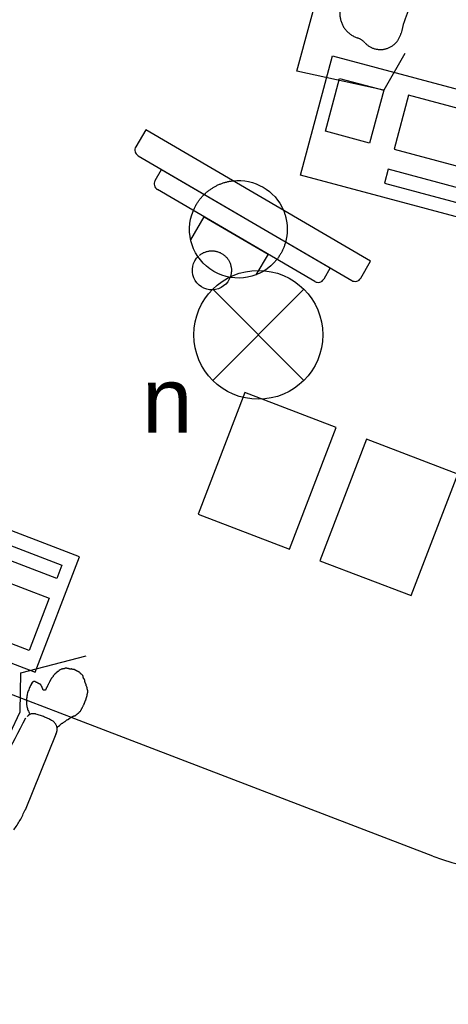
# Model space of a CAD drawing. Header units: metres. Extents: x 63115 to 703450, y -261936 to -53969.
# Tile 152 of 209: x 158801 to 159459, y -130114 to -128601. Entities that reach past the tile are written whole.
import ezdxf
from ezdxf.xclip import XClip

# ---------------------------------------------------------------- set-up
doc = ezdxf.new("R2010")
doc.units = ezdxf.units.M
doc.header["$XCLIPFRAME"] = 2
doc.set_wipeout_variables(frame=1)
for name, pattern in [('DASHED', [0.75, 0.5, -0.25]), ('DGN Style 2', [4.501096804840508, 2.700658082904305, -1.800438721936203]), ('DGN Style 5', [3.1507677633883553, 1.350329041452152, -1.800438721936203])]:
    doc.linetypes.add(name, pattern=pattern)
doc.layers.get('0').update_dxf_attribs({"true_color": 0x83b7c5})
doc.layers.add('_00_GO', color=7, linetype='Continuous', true_color=0x36c9b3, transparency=0.8)
for name, color, linetype in [('_03-PROJECTION', 1, 'Continuous'), ('_04-HIDDEN', 7, 'DASHED'), ('_07Electra', 8, 'Continuous'), ('_07Mensen', 8, 'Continuous'), ('_09hatchMask', 7, 'Continuous')]:
    doc.layers.add(name, color=color, linetype=linetype)
doc.styles.add('NIO 1_50 klein', font='arial.ttf', dxfattribs={"height": 100})

# ---------------------------------------------------------------- blocks, each defined once
blk = doc.blocks.new('*U15')
at = {"color": 255}
blk.add_wipeout([(-604.4175391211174, -113.70771793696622), (-635.4562580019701, -117.35778364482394), (-656.4524350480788, -135.60997922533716), (-654.170477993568, -162.98920611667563), (-625.8698662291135, -183.97941773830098), (-605.3298392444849, -189.91100789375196), (-595.2885041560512, -208.16413699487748), (-572.4653133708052, -220.48380889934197), (-471.662183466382, -238.2085653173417), (-354.84191131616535, -236.74853903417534), (-322.67971172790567, -267.6648756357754), (-296.8396554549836, -274.12297143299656), (-135.3239177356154, -259.87557940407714), (-80.77898972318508, -223.5233521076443), (-11.357294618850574, -58.28646449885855), (6.8235435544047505, -35.15288948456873), (-8.052016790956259, 35.89923357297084), (-17.96905702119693, 57.38047705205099), (-32.84582411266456, 154.87083819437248), (-108.87807487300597, 232.53228739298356), (-179.95180551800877, 272.1891777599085), (-267.5543387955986, 298.62741584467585), (-432.84357186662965, 287.0610950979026), (-476.42521069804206, 307.74604546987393), (-506.5142203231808, 301.32902458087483), (-523.7646571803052, 282.88078966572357), (-520.154072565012, 255.2075037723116), (-500.49617704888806, 243.1762897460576), (-474.01775203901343, 241.57156776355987), (-478.43082287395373, 216.70631195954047), (-448.34301999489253, 221.9200247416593), (-430.69073665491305, 236.7592688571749), (-341.62924722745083, 231.54555607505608), (-220.78809675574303, 184.56146219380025), (-231.40746327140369, 180.51745077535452), (-301.7004291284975, 191.63941569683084), (-388.2977428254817, 185.34468601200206), (-513.6279891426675, 155.3833410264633), (-618.0706655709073, 137.22543103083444), (-640.7731817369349, 110.34470416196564), (-670.7342762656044, 102.6973030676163), (-693.6829686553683, 82.30454465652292), (-691.1331139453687, 58.08901921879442), (-659.8976954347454, 41.51996135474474), (-630.5737628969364, 40.88236675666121), (-615.9130033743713, 23.676647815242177), (-585.3147468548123, 16.0292467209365), (-508.18194356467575, 18.57869159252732), (-417.0255427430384, -3.088322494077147), (-381.9647387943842, -20.93163603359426), (-383.2402695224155, -57.89345230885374), (-438.69870440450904, -78.92287179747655), (-542.6043787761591, -85.29601721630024), (-588.5017635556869, -96.12952425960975)], dxfattribs=at).dxf.layer = '_09hatchMask'
at = {"layer": '_07Mensen', "linetype": 'Continuous', "lineweight": -3}
blk.add_line((-421.3889344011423, 287.6452525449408), (-295.9992207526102, 297.1156480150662), dxfattribs=at)
for centre, major_axis, ratio, start_param, end_param in [((-423.0533024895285, 271.5121723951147), (0.2282249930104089, 16.22957756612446), 0.9090909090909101, 6.185782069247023, 7.698801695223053), ((-285.7823369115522, 136.3484043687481), (2.26412968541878, 161.0072054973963), 0.9090909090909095, 6.128586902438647, 6.371343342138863), ((-371.1861287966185, 248.7834425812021), (27.40926603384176, -89.31176130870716), 0.6788242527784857, 4.224386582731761, 4.530766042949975), ((-424.0815729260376, 249.2059371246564), (0.1843576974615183, 13.11007839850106), 0.909090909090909, 1.782564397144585, 2.964622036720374), ((-472.7969074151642, 251.0928379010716), (43.63741305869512, -4.088733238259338), 0.7127455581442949, 4.677314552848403, 6.015966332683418)]:
    blk.add_ellipse(centre, major_axis=major_axis, ratio=ratio, start_param=start_param, end_param=end_param, dxfattribs=at)
for points, knots in [([(-431.1563718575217, 285.2970211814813), (-431.9169471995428, 285.4060939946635), (-432.677368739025, 285.5113356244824), (-433.4383804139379, 285.622267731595), (-434.0760715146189, 285.7152234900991), (-434.5538461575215, 286.2729578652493), (-435.1434069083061, 286.5298592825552), (-435.8920835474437, 286.8560955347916), (-436.654124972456, 287.1620432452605), (-437.4175582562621, 287.4489081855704), (-438.1516351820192, 287.7247422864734), (-438.9847520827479, 287.727676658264), (-439.6936160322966, 288.0671096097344), (-440.563153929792, 288.4834797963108), (-441.1401866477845, 289.3592319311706), (-441.9539593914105, 289.8729157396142), (-442.968324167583, 290.5132207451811), (-444.0056989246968, 291.1292046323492), (-445.0722989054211, 291.6842714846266), (-446.2544038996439, 292.2994480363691), (-447.5892802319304, 292.6045028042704), (-448.7674781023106, 293.20740006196), (-449.6192365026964, 293.6432545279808), (-450.1843842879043, 294.5581242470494), (-451.0274620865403, 295.0077179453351), (-451.5569933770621, 295.2901046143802), (-452.2257487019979, 295.2950972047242), (-452.7356756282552, 295.6205513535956), (-453.2085846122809, 295.9223792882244), (-453.680628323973, 296.225578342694), (-454.1535948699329, 296.5273209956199), (-454.6256401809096, 296.8284759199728), (-455.0980623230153, 297.1290539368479), (-455.5699525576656, 297.4304448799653), (-456.1544364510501, 297.8037481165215), (-456.711548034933, 298.2175174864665), (-457.2666239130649, 298.6346762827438), (-457.760354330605, 299.0057318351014), (-458.2174715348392, 299.4272475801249), (-458.6767498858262, 299.833198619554), (-459.4919483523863, 300.5537435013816), (-459.981276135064, 301.7169323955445), (-460.9303597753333, 302.223032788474), (-461.6385572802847, 302.6006802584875), (-462.4366772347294, 302.8509726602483), (-463.2038708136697, 303.1390370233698), (-463.7724176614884, 303.3525138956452), (-464.3482786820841, 303.5389211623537), (-464.9127246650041, 303.7549150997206), (-465.4336803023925, 303.9542667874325), (-465.8053734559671, 304.4568630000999), (-466.3263186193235, 304.6562357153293), (-466.8669555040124, 304.8631447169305), (-467.4877839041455, 304.8149380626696), (-468.0365170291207, 304.9761534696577), (-468.809907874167, 305.2033723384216), (-469.4936034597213, 305.8808494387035), (-470.3109493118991, 305.8927587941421), (-471.2644585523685, 305.9066521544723), (-472.2178917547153, 305.9196971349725), (-473.1713591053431, 305.9334239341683), (-473.7408584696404, 305.9416228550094), (-474.3103546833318, 305.9500510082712), (-474.8798574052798, 305.9580216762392), (-475.6429040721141, 305.9687011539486), (-476.4059669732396, 305.9781800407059), (-477.1690189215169, 305.9884708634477), (-478.2161633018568, 306.002593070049), (-479.2633042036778, 306.0169807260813), (-480.3104466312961, 306.0312385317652), (-481.0734147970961, 306.0416270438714), (-481.8352449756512, 306.0822645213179), (-482.5993272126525, 306.0641312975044), (-483.3679584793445, 306.0458901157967), (-484.124220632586, 305.8868510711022), (-484.8867886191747, 305.7992604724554), (-485.6510388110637, 305.7114766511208), (-486.4154114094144, 305.6243773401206), (-487.1797774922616, 305.5379961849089), (-487.9375581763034, 305.4523592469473), (-488.7097233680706, 305.6593047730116), (-489.4674558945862, 305.5727314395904), (-490.2488954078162, 305.4834495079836), (-490.9856323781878, 305.1355001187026), (-491.7599468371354, 305.0143046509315), (-492.5167394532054, 304.8958516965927), (-493.2954897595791, 304.8978920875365), (-494.0510932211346, 304.7518381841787), (-494.8244376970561, 304.6023550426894), (-495.5871941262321, 304.4093318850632), (-496.3445054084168, 304.1940124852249), (-496.9254746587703, 304.028830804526), (-497.4838301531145, 303.7898600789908), (-498.0651862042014, 303.6302569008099), (-499.0030876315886, 303.3727691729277), (-499.9779855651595, 303.2932067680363), (-500.9340935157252, 303.0801643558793), (-501.5274112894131, 302.9479597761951), (-502.2293071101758, 302.9449105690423), (-502.657538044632, 302.518212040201), (-503.1426577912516, 302.03482827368), (-503.622540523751, 301.5470960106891), (-504.1054814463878, 301.0619901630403), (-504.5885276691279, 300.5767785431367), (-505.0716911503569, 300.091623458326), (-505.5552673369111, 299.6069704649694), (-506.0093713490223, 299.151855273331), (-506.7936075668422, 299.1533284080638), (-507.2821798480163, 298.7478164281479), (-507.9180080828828, 298.2200829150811), (-508.136830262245, 297.2585795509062), (-508.7401823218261, 296.7044826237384), (-509.2401454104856, 296.2453344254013), (-510.0101040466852, 296.0641752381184), (-510.4712031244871, 295.5511715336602), (-511.0281416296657, 294.9315400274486), (-511.3753698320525, 294.1314242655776), (-511.9304077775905, 293.5059952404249), (-512.3836579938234, 292.9952628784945), (-512.8323087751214, 292.4764584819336), (-513.3780702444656, 292.0522169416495), (-513.9319258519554, 291.6216835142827), (-514.5375508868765, 291.3030246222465), (-515.1102932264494, 290.8970633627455), (-515.6196504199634, 290.5360296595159), (-516.1007037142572, 290.1479531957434), (-516.5538474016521, 289.7374421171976), (-517.1675526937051, 289.1814753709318), (-516.8057890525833, 287.9260809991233), (-517.4481139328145, 287.3945832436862), (-517.877061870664, 287.0396462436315), (-518.4240948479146, 286.8655675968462), (-518.8833129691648, 286.5316018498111), (-519.503993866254, 286.0802125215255), (-520.3044107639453, 285.7297327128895), (-520.6199251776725, 285.0798476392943), (-520.9584691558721, 284.3825271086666), (-520.9799558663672, 283.4896759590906), (-521.2270060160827, 282.7282350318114), (-521.5101454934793, 281.8555620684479), (-521.8086926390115, 280.9649841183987), (-522.1165277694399, 280.0906964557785), (-522.3640833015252, 279.3876098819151), (-522.9955448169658, 278.7834648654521), (-523.0072478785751, 278.0371074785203), (-523.0195908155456, 277.2499423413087), (-523.0295187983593, 276.4633796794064), (-523.040957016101, 275.6765203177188), (-523.0509433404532, 274.9895397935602), (-523.0611238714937, 274.3025618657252), (-523.0709172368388, 273.615578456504), (-523.0821139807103, 272.830151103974), (-523.092400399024, 272.0447108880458), (-523.1031432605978, 271.2592773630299), (-523.1125534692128, 270.5712769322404), (-523.1231786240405, 269.883316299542), (-523.1324631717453, 269.1952908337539), (-523.1413075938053, 268.5398806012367), (-522.4630784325, 268.0337984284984), (-522.3014426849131, 267.4131820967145), (-522.0821922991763, 266.571348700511), (-522.3263138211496, 265.5935787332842), (-522.0521528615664, 264.7576159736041), (-521.809685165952, 264.0182912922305), (-521.1260116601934, 263.4410431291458), (-520.9362909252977, 262.6793260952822), (-520.7409006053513, 261.8948460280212), (-520.606729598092, 261.0928383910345), (-520.4005942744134, 260.3097251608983), (-520.2191348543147, 259.6203563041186), (-520.0374799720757, 258.9310056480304), (-519.8559806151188, 258.2416512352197), (-519.6740922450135, 257.5508193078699), (-519.4946409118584, 256.8596603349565), (-519.3119288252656, 256.1686901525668), (-519.1002068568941, 255.3680120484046), (-517.8226733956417, 255.3201275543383), (-517.3334606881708, 254.6676372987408), (-516.7116267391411, 253.8382627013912), (-516.321895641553, 252.8201501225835), (-515.6594542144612, 251.9913792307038), (-515.1422243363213, 251.34428040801), (-514.597587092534, 250.720036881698), (-513.965831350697, 250.2007154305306), (-513.205549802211, 249.5757420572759), (-512.2863386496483, 249.110741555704), (-511.4142724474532, 248.6882444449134), (-510.8013622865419, 248.3913028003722), (-510.0383289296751, 248.3556262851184), (-509.4234794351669, 248.0696627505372), (-508.9395448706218, 247.8445871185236), (-508.7880114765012, 247.0912957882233), (-508.2980563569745, 246.8756473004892), (-507.6930735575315, 246.6093706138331), (-506.9053428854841, 246.7952666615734), (-506.2982678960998, 246.5506607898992), (-505.528283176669, 246.2404144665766), (-504.8705240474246, 245.5091353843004), (-504.0307076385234, 245.3417016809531), (-503.4620392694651, 245.2283266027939), (-502.8894670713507, 245.1330519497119), (-502.3207901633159, 245.019340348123), (-501.2759676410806, 244.8104195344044), (-500.2305551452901, 244.6026750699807), (-499.1863768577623, 244.3901010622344), (-498.2332621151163, 244.1960657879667), (-497.289904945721, 243.958963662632), (-496.3375092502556, 243.7580379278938), (-495.585505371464, 243.5993886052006), (-494.8248020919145, 243.4420413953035), (-494.0567028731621, 243.4309488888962), (-493.2938393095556, 243.4199319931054), (-492.5312007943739, 243.4116555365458), (-491.7684626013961, 243.4011007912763), (-490.9115230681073, 243.3892424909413), (-490.0545763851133, 243.3778317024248), (-489.1976428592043, 243.3655044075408), (-488.054450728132, 243.3490591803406), (-486.9113003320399, 243.3298210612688), (-485.7681082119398, 243.3133819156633), (-484.7203572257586, 243.2983152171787), (-483.6726015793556, 243.2835787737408), (-482.6248380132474, 243.2694120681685), (-481.8631079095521, 243.2591127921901), (-481.1013706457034, 243.24935420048), (-480.3396424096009, 243.2389236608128), (-479.3867851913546, 243.2258759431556), (-478.4339305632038, 243.2126147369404), (-477.4810751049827, 243.199460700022), (-476.719038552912, 243.1889408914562), (-475.9568463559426, 243.1789912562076), (-475.1949582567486, 243.1683712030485), (-474.4920380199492, 243.1585731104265), (-474.2886838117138, 242.1846675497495), (-474.076471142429, 241.3799523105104), (-473.898764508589, 240.7060847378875), (-473.7594191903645, 240.0746664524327), (-474.1032443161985, 239.6137685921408), (-474.5826296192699, 238.9711522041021), (-475.3066386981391, 238.4931034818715), (-475.8409201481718, 237.8684976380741), (-476.3338222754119, 237.2922666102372), (-476.841948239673, 236.7286739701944), (-477.2917696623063, 236.1199611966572), (-477.6290914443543, 235.6634865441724), (-477.8657653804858, 235.1388544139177), (-478.1725091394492, 234.6614159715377), (-478.5819254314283, 234.0241704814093), (-479.5971354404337, 233.68022443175), (-479.6236395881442, 232.91043595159), (-479.6477049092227, 232.2114809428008), (-479.6466562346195, 231.5340400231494), (-479.656004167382, 230.8458091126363), (-479.6640087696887, 230.2564793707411), (-479.671725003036, 229.6671471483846), (-479.6800136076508, 229.0778221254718), (-479.6910690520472, 228.2917730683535), (-479.7021645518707, 227.5057244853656), (-479.7134418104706, 226.7196785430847), (-479.7233095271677, 226.0318803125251), (-479.7336032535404, 225.3440884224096), (-479.7436829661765, 224.6562931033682), (-479.7523195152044, 224.0669729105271), (-479.7623456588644, 223.4790259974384), (-479.7676924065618, 222.8883061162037), (-479.7752821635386, 222.0497738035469), (-479.0014237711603, 221.3193545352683), (-478.3671275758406, 220.8055093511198), (-477.8148811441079, 220.3581329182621), (-477.1100356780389, 219.9043414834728), (-476.3813640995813, 219.8933716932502), (-475.7143215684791, 219.8833296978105), (-475.0478817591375, 219.8749253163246), (-474.3811523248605, 219.8649465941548), (-473.8083951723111, 219.8563743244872), (-473.2356444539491, 219.84730437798), (-472.6628797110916, 219.8392251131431), (-472.2818628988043, 219.8338505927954), (-471.9008384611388, 219.8290283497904), (-471.5198212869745, 219.8236803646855)], [0, 0, 0, 0, 0.00551422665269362, 0.00551422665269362, 0.00551422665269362, 0.01013488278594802, 0.01013488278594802, 0.01013488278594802, 0.0160026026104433, 0.0160026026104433, 0.0160026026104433, 0.02164469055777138, 0.02164469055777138, 0.02164469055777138, 0.02856563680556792, 0.02856563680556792, 0.02856563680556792, 0.03719257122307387, 0.03719257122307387, 0.03719257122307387, 0.04675373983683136, 0.04675373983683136, 0.04675373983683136, 0.05366582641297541, 0.05366582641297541, 0.05366582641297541, 0.05800725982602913, 0.05800725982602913, 0.05800725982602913, 0.06203352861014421, 0.06203352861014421, 0.06203352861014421, 0.06605195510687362, 0.06605195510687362, 0.06605195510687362, 0.07102918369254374, 0.07102918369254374, 0.07102918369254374, 0.07545634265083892, 0.07545634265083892, 0.07545634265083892, 0.0833143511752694, 0.0833143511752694, 0.0833143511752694, 0.08917792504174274, 0.08917792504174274, 0.08917792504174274, 0.09352326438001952, 0.09352326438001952, 0.09352326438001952, 0.09753379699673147, 0.09753379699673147, 0.09753379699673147, 0.1016959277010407, 0.1016959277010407, 0.1016959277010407, 0.1075620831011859, 0.1075620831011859, 0.1075620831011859, 0.1144054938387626, 0.1144054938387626, 0.1144054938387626, 0.1184930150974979, 0.1184930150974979, 0.1184930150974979, 0.1239696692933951, 0.1239696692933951, 0.1239696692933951, 0.1314853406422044, 0.1314853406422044, 0.1314853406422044, 0.1369614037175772, 0.1369614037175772, 0.1369614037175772, 0.1424700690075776, 0.1424700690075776, 0.1424700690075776, 0.1479908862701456, 0.1479908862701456, 0.1479908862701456, 0.1534641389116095, 0.1534641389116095, 0.1534641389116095, 0.1591086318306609, 0.1591086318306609, 0.1591086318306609, 0.1646253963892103, 0.1646253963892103, 0.1646253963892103, 0.1702716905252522, 0.1702716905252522, 0.1702716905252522, 0.1746032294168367, 0.1746032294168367, 0.1746032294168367, 0.1815912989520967, 0.1815912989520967, 0.1815912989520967, 0.1859277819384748, 0.1859277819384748, 0.1859277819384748, 0.1908403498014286, 0.1908403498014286, 0.1908403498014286, 0.1957539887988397, 0.1957539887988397, 0.1957539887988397, 0.200368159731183, 0.200368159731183, 0.200368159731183, 0.2063730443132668, 0.2063730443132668, 0.2063730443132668, 0.2113489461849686, 0.2113489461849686, 0.2113489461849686, 0.217359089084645, 0.217359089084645, 0.217359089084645, 0.2222670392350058, 0.2222670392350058, 0.2222670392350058, 0.2272477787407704, 0.2272477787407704, 0.2272477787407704, 0.2316773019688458, 0.2316773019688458, 0.2316773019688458, 0.2376763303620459, 0.2376763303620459, 0.2376763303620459, 0.2416825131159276, 0.2416825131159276, 0.2416825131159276, 0.24709728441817, 0.24709728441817, 0.24709728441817, 0.2529072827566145, 0.2529072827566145, 0.2529072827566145, 0.2595660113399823, 0.2595660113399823, 0.2595660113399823, 0.264920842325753, 0.264920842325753, 0.264920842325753, 0.2705684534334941, 0.2705684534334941, 0.2705684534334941, 0.2754991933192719, 0.2754991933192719, 0.2754991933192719, 0.281136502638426, 0.281136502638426, 0.281136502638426, 0.2860745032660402, 0.2860745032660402, 0.2860745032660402, 0.2907784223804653, 0.2907784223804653, 0.2907784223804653, 0.2971590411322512, 0.2971590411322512, 0.2971590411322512, 0.3028020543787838, 0.3028020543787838, 0.3028020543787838, 0.3086137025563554, 0.3086137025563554, 0.3086137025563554, 0.3137296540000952, 0.3137296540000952, 0.3137296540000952, 0.3188565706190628, 0.3188565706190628, 0.3188565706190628, 0.3247975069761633, 0.3247975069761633, 0.3247975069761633, 0.3323489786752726, 0.3323489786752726, 0.3323489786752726, 0.3382451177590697, 0.3382451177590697, 0.3382451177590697, 0.345340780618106, 0.345340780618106, 0.345340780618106, 0.3503277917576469, 0.3503277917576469, 0.3503277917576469, 0.3542529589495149, 0.3542529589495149, 0.3542529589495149, 0.3590996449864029, 0.3590996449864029, 0.3590996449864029, 0.365246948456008, 0.365246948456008, 0.365246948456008, 0.3694094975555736, 0.3694094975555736, 0.3694094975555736, 0.3770572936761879, 0.3770572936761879, 0.3770572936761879, 0.3840381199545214, 0.3840381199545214, 0.3840381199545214, 0.3895501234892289, 0.3895501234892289, 0.3895501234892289, 0.3950245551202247, 0.3950245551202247, 0.3950245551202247, 0.4011751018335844, 0.4011751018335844, 0.4011751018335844, 0.4093802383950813, 0.4093802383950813, 0.4093802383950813, 0.4169003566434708, 0.4169003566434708, 0.4169003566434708, 0.4223675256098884, 0.4223675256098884, 0.4223675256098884, 0.4292064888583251, 0.4292064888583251, 0.4292064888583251, 0.4346758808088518, 0.4346758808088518, 0.4346758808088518, 0.4397219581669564, 0.4397219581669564, 0.4397219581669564, 0.4439475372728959, 0.4439475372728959, 0.4439475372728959, 0.4498391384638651, 0.4498391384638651, 0.4498391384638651, 0.4552744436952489, 0.4552744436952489, 0.4552744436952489, 0.4593503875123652, 0.4593503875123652, 0.4593503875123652, 0.4647906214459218, 0.4647906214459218, 0.4647906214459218, 0.46973026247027, 0.46973026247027, 0.46973026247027, 0.4739600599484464, 0.4739600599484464, 0.4739600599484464, 0.4796018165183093, 0.4796018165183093, 0.4796018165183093, 0.484538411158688, 0.484538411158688, 0.484538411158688, 0.4887682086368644, 0.4887682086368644, 0.4887682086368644, 0.4947724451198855, 0.4947724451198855, 0.4947724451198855, 0.5, 0.5, 0.5, 0.7057174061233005, 0.7057174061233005, 0.7057174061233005, 0.8824399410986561, 0.8824399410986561, 0.8824399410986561, 1, 1, 1, 1]), ([(-431.1554506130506, 285.2964200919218), (-431.9166618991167, 285.4057410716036), (-432.6777585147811, 285.5121492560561), (-433.4393016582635, 285.6228688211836), (-434.0760990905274, 285.7154518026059), (-434.5522375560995, 286.2750453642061), (-435.1412834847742, 286.5311006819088), (-435.8900317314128, 286.8565777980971), (-436.6521941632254, 287.1616398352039), (-437.4157157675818, 287.4477060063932), (-438.1508407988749, 287.7231329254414), (-438.9832198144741, 287.730405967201), (-439.6933350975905, 288.069553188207), (-440.5627768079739, 288.4847938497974), (-441.1399179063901, 289.3590682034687), (-441.953038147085, 289.8723146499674), (-442.9677400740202, 290.5128006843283), (-444.005487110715, 291.1287773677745), (-445.0722989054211, 291.6842714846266), (-446.2542786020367, 292.2997340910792), (-447.5893529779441, 292.604448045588), (-448.7674781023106, 293.20740006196), (-449.619568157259, 293.6434907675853), (-450.1837841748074, 294.5603147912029), (-451.0271811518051, 295.0101615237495), (-451.5563618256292, 295.2924131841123), (-452.2248458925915, 295.2971336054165), (-452.7344734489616, 295.6223938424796), (-453.206456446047, 295.9236281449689), (-453.6775873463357, 296.226212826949), (-454.1496289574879, 296.527360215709), (-454.6216766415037, 296.8285114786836), (-455.0940854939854, 297.1291097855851), (-455.5659866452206, 297.4304841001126), (-456.1513865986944, 297.8043431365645), (-456.7102045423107, 298.2175472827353), (-457.2666239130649, 298.6346762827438), (-457.7607862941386, 299.0051332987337), (-458.2175523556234, 299.42715681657), (-458.6767498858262, 299.833198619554), (-459.4918048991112, 300.5539046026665), (-459.9832120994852, 301.714118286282), (-460.9303597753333, 302.223032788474), (-461.6371126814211, 302.6027801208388), (-462.4363490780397, 302.8515713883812), (-463.2038708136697, 303.1390370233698), (-463.772149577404, 303.3518787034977), (-464.3480631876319, 303.5364378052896), (-464.9120843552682, 303.7518704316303), (-465.4337932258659, 303.9511415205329), (-465.8048320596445, 304.4565188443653), (-466.3263186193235, 304.6562357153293), (-466.8673928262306, 304.8634541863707), (-467.48951278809, 304.813367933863), (-468.038640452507, 304.9749120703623), (-468.8114933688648, 305.2022724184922), (-469.4934724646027, 305.8831157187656), (-470.3106683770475, 305.8952023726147), (-471.2641054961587, 305.9093040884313), (-472.2171924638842, 305.9194806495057), (-473.1704378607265, 305.9328228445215), (-473.7409520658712, 305.9408081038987), (-474.3114646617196, 305.9489293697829), (-474.8819808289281, 305.9567802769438), (-475.6440180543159, 305.9672667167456), (-476.4060607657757, 305.9773544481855), (-477.1680976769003, 305.9878697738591), (-478.2161670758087, 306.0023320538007), (-479.2642255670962, 306.0175802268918), (-480.3122891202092, 306.0324407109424), (-481.0745496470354, 306.0432487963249), (-481.8394005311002, 306.1397669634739), (-482.5990462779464, 306.0665748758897), (-483.364480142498, 305.9928251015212), (-484.1252543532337, 305.8908433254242), (-484.8883501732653, 305.8029062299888), (-485.6524718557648, 305.7148509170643), (-486.416579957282, 305.6266511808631), (-487.1806987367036, 305.5385972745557), (-487.936708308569, 305.4514778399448), (-488.7074680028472, 305.6596535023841), (-489.4634899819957, 305.5727706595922), (-490.2461162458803, 305.4828304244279), (-490.9843488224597, 305.1356521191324), (-491.7599468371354, 305.0143046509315), (-492.5167550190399, 304.8958969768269), (-493.2955893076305, 304.8983065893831), (-494.0510932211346, 304.7518381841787), (-494.8243358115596, 304.601930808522), (-495.5871078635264, 304.4090131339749), (-496.3445054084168, 304.1940124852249), (-496.9254327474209, 304.0291060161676), (-497.4845225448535, 303.7927360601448), (-498.0658265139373, 303.6333015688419), (-499.0038011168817, 303.3760428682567), (-499.9781506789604, 303.2934586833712), (-500.9340935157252, 303.0801643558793), (-501.5273197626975, 302.9478010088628), (-502.2250411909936, 302.9414736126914), (-502.657538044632, 302.518212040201), (-503.1473841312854, 302.0388258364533), (-503.6206619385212, 301.5456262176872), (-504.103638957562, 301.0607879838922), (-504.5864254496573, 300.5761410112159), (-505.0695942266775, 300.091681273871), (-505.5540651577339, 299.6088129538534), (-506.0099662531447, 299.154419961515), (-506.7937416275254, 299.1542899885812), (-507.2831010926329, 298.7484175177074), (-507.9191215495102, 298.2209051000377), (-508.136010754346, 297.258020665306), (-508.739261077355, 296.7038815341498), (-509.2391579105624, 296.2446817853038), (-510.0090748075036, 296.0634258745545), (-510.4702818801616, 295.5505704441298), (-511.0273610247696, 294.9311066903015), (-511.3747934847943, 294.1309282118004), (-511.9304077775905, 293.5059952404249), (-512.3836937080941, 292.9961571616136), (-512.8324689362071, 292.4782617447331), (-513.377789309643, 292.0546605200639), (-513.9314880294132, 291.6245510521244), (-514.5358859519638, 291.3042990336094), (-515.1081698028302, 290.8983047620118), (-515.6179997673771, 290.5366170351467), (-516.0997330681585, 290.1481007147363), (-516.5538474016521, 289.7374421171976), (-517.1682319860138, 289.1818500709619), (-516.8024886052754, 287.9240707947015), (-517.4453501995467, 287.3927799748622), (-517.8759202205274, 287.0369368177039), (-518.4248020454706, 286.8626442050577), (-518.8857173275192, 286.5279168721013), (-519.5062012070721, 286.0773071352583), (-520.3052915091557, 285.7268009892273), (-520.6220486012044, 285.078606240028), (-520.9613180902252, 284.3843433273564), (-520.9787614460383, 283.491742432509), (-521.2255229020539, 282.7325210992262), (-521.509712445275, 281.8581431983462), (-521.8095410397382, 280.9655559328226), (-522.1186511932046, 280.0894550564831), (-522.36644291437, 279.3871470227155), (-522.991606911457, 278.783756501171), (-523.0072478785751, 278.0371074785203), (-523.0237545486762, 277.2491326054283), (-523.0312457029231, 276.4637964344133), (-523.041878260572, 275.6771214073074), (-523.0511577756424, 274.9905544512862), (-523.0603115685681, 274.3039860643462), (-523.0697150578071, 273.6174209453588), (-523.0804838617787, 272.8311718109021), (-523.0913860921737, 272.0449244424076), (-523.1022220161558, 271.2586762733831), (-523.1117151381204, 270.5698610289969), (-523.1224571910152, 269.8810868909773), (-523.1318228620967, 269.1922461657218), (-523.1407192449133, 268.5379213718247), (-522.4607755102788, 268.0339128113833), (-522.2993192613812, 267.4144234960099), (-522.0798075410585, 266.5721819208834), (-522.326316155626, 265.5932892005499), (-522.0512316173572, 264.7570148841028), (-521.808303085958, 264.0184968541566), (-521.1271905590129, 263.440975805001), (-520.9372121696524, 262.6799271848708), (-520.7413285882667, 261.8952225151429), (-520.6036117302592, 261.0937693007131), (-520.397549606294, 260.3103654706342), (-520.2162172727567, 259.6209789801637), (-520.0343730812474, 258.9316401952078), (-519.8529359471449, 258.2422915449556), (-519.6711227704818, 257.5515141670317), (-519.4959764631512, 256.8598380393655), (-519.3119288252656, 256.1686901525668), (-519.0986441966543, 255.3677495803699), (-517.8224350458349, 255.3203779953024), (-517.3334606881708, 254.6676372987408), (-516.7117331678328, 253.837682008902), (-516.3204536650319, 252.8203870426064), (-515.6585329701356, 251.9907781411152), (-515.142213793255, 251.3436568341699), (-514.5988267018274, 250.7188949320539), (-513.9679547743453, 250.1994740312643), (-513.2079298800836, 249.573716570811), (-512.2869436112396, 249.1099935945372), (-511.4142724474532, 248.6882444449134), (-510.8010068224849, 248.3918621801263), (-510.0373604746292, 248.3571201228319), (-509.4222772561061, 248.0715052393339), (-508.9381459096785, 247.8466980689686), (-508.7881067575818, 247.0911872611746), (-508.2980563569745, 246.8756473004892), (-507.6940474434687, 246.6099847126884), (-506.9071157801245, 246.7964539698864), (-506.301031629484, 246.5524640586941), (-505.5301724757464, 246.2421410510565), (-504.8714290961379, 245.5099198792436), (-504.0307076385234, 245.3417016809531), (-503.4622108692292, 245.2279523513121), (-502.8890135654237, 245.1360069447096), (-502.3205092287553, 245.0217839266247), (-501.2751634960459, 244.8117546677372), (-500.2291671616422, 244.6029866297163), (-499.1845343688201, 244.3888988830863), (-498.2323477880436, 244.1937571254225), (-497.2891130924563, 243.9592297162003), (-496.3375092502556, 243.7580379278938), (-495.5852746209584, 243.5989975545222), (-494.824486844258, 243.4434407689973), (-494.055781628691, 243.4303477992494), (-493.2922534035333, 243.4173430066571), (-492.5294569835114, 243.4137977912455), (-491.7663391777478, 243.4023421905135), (-490.9091865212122, 243.3894749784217), (-490.0520411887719, 243.3759867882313), (-489.1948791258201, 243.3637011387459), (-488.051914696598, 243.3473191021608), (-486.9089490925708, 243.331014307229), (-485.7659847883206, 243.3146233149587), (-484.7189350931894, 243.2996078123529), (-483.6718884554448, 243.2843776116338), (-482.6248380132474, 243.2694120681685), (-481.8621042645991, 243.2585102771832), (-481.0993362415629, 243.2501273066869), (-480.336597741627, 243.2395639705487), (-479.3847542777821, 243.2263816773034), (-478.4329170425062, 243.2128294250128), (-477.4810751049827, 243.199460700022), (-476.7181105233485, 243.1887447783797), (-475.9549154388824, 243.1779394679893), (-475.1921945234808, 243.1665679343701), (-474.4906689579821, 243.1561087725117), (-474.2872560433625, 242.1850613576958), (-474.0752689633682, 241.3817947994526), (-473.8974208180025, 240.7078883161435), (-473.7582684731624, 240.0765417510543), (-474.1020421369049, 239.6156110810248), (-474.5813556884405, 238.9729489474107), (-475.3054996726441, 238.4950002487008), (-475.8397179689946, 237.8703401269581), (-476.3330359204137, 237.2935046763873), (-476.8415843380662, 236.7293086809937), (-477.2917696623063, 236.1199611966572), (-477.6290399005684, 235.6634497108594), (-477.8657747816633, 235.1388609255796), (-478.1725091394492, 234.6614159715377), (-478.581912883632, 234.0241617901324), (-479.598839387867, 233.6790359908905), (-479.6236395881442, 232.91043595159), (-479.6461310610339, 232.2133872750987), (-479.6462908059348, 231.5356661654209), (-479.6557232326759, 230.8482526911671), (-479.6638209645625, 230.2581086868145), (-479.672064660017, 229.6679676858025), (-479.6800136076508, 229.0778221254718), (-479.6905956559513, 228.2921899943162), (-479.7006517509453, 227.5065508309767), (-479.7113183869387, 226.7209199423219), (-479.7206568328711, 226.0331143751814), (-479.7314820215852, 225.3453303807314), (-479.7415595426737, 224.6575345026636), (-479.7501970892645, 224.0680175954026), (-479.7608558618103, 223.4805168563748), (-479.7646477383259, 222.8889464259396), (-479.7700260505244, 222.0498762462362), (-479.0009851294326, 221.3189962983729), (-478.3671275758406, 220.8055093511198), (-477.8146497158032, 220.3579479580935), (-477.1080785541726, 219.9052799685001), (-476.3792406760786, 219.8946130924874), (-475.7134885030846, 219.8848695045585), (-475.0477951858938, 219.8752853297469), (-474.382073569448, 219.8655476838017), (-473.8096231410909, 219.8571743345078), (-473.2371738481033, 219.8487200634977), (-472.6647221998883, 219.8404272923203), (-472.2837074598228, 219.834907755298), (-471.9026808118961, 219.8302404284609), (-471.5216637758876, 219.8248825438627)], [0, 0, 0, 0, 0.005518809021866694, 0.005518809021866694, 0.005518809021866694, 0.01013360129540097, 0.01013360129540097, 0.01013360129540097, 0.01599955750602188, 0.01599955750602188, 0.01599955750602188, 0.02164734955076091, 0.02164734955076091, 0.02164734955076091, 0.02856231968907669, 0.02856231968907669, 0.02856231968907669, 0.03719158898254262, 0.03719158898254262, 0.03719158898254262, 0.04675243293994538, 0.04675243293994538, 0.04675243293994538, 0.05366740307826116, 0.05366740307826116, 0.05366740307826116, 0.05800612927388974, 0.05800612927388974, 0.05800612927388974, 0.062024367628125, 0.062024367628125, 0.062024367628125, 0.06604265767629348, 0.06604265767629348, 0.06604265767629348, 0.07102740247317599, 0.07102740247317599, 0.07102740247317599, 0.07545441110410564, 0.07545441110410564, 0.07545441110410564, 0.08331215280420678, 0.08331215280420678, 0.08331215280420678, 0.08917552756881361, 0.08917552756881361, 0.08917552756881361, 0.09351681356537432, 0.09351681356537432, 0.09351681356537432, 0.09753242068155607, 0.09753242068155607, 0.09753242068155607, 0.1016988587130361, 0.1016988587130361, 0.1016988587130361, 0.1075627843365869, 0.1075627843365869, 0.1075627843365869, 0.1144043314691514, 0.1144043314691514, 0.1144043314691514, 0.1184989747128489, 0.1184989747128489, 0.1184989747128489, 0.1239681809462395, 0.1239681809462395, 0.1239681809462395, 0.1314902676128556, 0.1314902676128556, 0.1314902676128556, 0.1369611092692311, 0.1369611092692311, 0.1369611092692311, 0.1424736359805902, 0.1424736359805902, 0.1424736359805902, 0.1479935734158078, 0.1479935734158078, 0.1479935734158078, 0.1534549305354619, 0.1534549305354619, 0.1534549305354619, 0.1591084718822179, 0.1591084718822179, 0.1591084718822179, 0.1646250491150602, 0.1646250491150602, 0.1646250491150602, 0.1702711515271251, 0.1702711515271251, 0.1702711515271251, 0.1746017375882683, 0.1746017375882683, 0.1746017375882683, 0.1815894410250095, 0.1815894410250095, 0.1815894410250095, 0.1859257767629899, 0.1859257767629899, 0.1859257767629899, 0.1908371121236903, 0.1908371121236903, 0.1908371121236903, 0.1957465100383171, 0.1957465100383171, 0.1957465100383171, 0.2003663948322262, 0.2003663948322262, 0.2003663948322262, 0.2063708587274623, 0.2063708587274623, 0.2063708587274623, 0.2113465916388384, 0.2113465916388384, 0.2113465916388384, 0.2173566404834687, 0.2173566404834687, 0.2173566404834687, 0.2222598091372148, 0.2222598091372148, 0.2222598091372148, 0.227238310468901, 0.227238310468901, 0.227238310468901, 0.2316735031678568, 0.2316735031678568, 0.2316735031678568, 0.2376740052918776, 0.2376740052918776, 0.2376740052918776, 0.2416929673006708, 0.2416929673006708, 0.2416929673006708, 0.2471032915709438, 0.2471032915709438, 0.2471032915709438, 0.2528981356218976, 0.2528981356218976, 0.2528981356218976, 0.2595719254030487, 0.2595719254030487, 0.2595719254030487, 0.2649218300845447, 0.2649218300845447, 0.2649218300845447, 0.2705678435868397, 0.2705678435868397, 0.2705678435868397, 0.2754953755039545, 0.2754953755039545, 0.2754953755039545, 0.2811383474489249, 0.2811383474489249, 0.2811383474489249, 0.2860820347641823, 0.2860820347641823, 0.2860820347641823, 0.2907780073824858, 0.2907780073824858, 0.2907780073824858, 0.2971625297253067, 0.2971625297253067, 0.2971625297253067, 0.3028007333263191, 0.3028007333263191, 0.3028007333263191, 0.3086141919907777, 0.3086141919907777, 0.3086141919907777, 0.3137299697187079, 0.3137299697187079, 0.3137299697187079, 0.3188563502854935, 0.3188563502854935, 0.3188563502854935, 0.3247970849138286, 0.3247970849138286, 0.3247970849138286, 0.332350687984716, 0.332350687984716, 0.332350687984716, 0.3382427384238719, 0.3382427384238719, 0.3382427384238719, 0.3453410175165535, 0.3453410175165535, 0.3453410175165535, 0.350329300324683, 0.350329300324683, 0.350329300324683, 0.3542555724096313, 0.3542555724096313, 0.3542555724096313, 0.3590948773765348, 0.3590948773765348, 0.3590948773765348, 0.365249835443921, 0.365249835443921, 0.365249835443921, 0.3694118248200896, 0.3694118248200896, 0.3694118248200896, 0.3770647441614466, 0.3770647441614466, 0.3770647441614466, 0.3840404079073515, 0.3840404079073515, 0.3840404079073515, 0.38955460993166, 0.38955460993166, 0.38955460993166, 0.3950316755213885, 0.3950316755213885, 0.3950316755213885, 0.4011836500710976, 0.4011836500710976, 0.4011836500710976, 0.4093868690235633, 0.4093868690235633, 0.4093868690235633, 0.4169016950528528, 0.4169016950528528, 0.4169016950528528, 0.4223759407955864, 0.4223759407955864, 0.4223759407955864, 0.4292074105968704, 0.4292074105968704, 0.4292074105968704, 0.4346832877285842, 0.4346832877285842, 0.4346832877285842, 0.4397198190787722, 0.4397198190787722, 0.4397198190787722, 0.443945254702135, 0.443945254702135, 0.443945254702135, 0.4498366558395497, 0.4498366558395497, 0.4498366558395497, 0.4552770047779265, 0.4552770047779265, 0.4552770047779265, 0.4593528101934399, 0.4593528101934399, 0.4593528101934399, 0.4647928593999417, 0.4647928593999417, 0.4647928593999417, 0.4697264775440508, 0.4697264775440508, 0.4697264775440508, 0.4739619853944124, 0.4739619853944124, 0.4739619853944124, 0.4796005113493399, 0.4796005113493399, 0.4796005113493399, 0.4845369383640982, 0.4845369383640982, 0.4845369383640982, 0.4887680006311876, 0.4887680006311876, 0.4887680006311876, 0.4947692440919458, 0.4947692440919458, 0.4947692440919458, 0.5, 0.5, 0.5, 0.7055729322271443, 0.7055729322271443, 0.7055729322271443, 0.8823439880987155, 0.8823439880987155, 0.8823439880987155, 1, 1, 1, 1]), ([(-422.873777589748, 234.8812147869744), (-411.0684839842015, 234.7166231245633), (-399.2633442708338, 234.5475427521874), (-387.4579988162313, 234.380223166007), (-366.3109434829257, 234.0805016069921), (-345.2825314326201, 233.9795401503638), (-324.1233884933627, 230.6045752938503), (-307.7538301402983, 227.9935676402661), (-294.9297008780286, 215.4243225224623), (-279.6698084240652, 209.7903123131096), (-265.1459056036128, 204.4280322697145), (-249.6868436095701, 201.2021229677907), (-235.1259516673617, 195.7050078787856), (-219.5521973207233, 189.8255109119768), (-204.9734557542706, 180.9129909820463), (-191.6608134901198, 171.056846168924), (-182.3356625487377, 164.1528795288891), (-174.541642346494, 155.5685347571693), (-169.6723544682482, 143.8250576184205), (-163.4903205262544, 128.9155726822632), (-161.2106203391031, 114.8438205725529), (-162.1892325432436, 100.0226257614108)], [0, 0, 0, 0, 0.1092936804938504, 0.1092936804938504, 0.1092936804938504, 0.3050727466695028, 0.3050727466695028, 0.3050727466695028, 0.4565352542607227, 0.4565352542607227, 0.4565352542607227, 0.6006926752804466, 0.6006926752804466, 0.6006926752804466, 0.754877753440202, 0.754877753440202, 0.754877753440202, 0.8628802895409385, 0.8628802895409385, 0.8628802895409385, 1, 1, 1, 1])]:
    blk.add_open_spline(points, degree=3, knots=knots, dxfattribs=at)
blk = doc.blocks.new('Keyboard')
at = {"layer": '_03-PROJECTION', "color": 0, "linetype": 'Continuous', "lineweight": -3, "flags": 128}
for points in [[(-0.3405098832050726, 0.323861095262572), (0, 0), (0.1309441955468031, 0.1376799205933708), (-0.2095668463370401, 0.4615370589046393)], [(-0.273123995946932, 0.3646279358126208), (-0.213944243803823, 0.426824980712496), (0.01830107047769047, 0.2058900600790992), (-0.04087868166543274, 0.1436930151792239)], [(-0.06246885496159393, 0.1196136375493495), (-0.07777825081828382, 0.1035552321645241), (-0.310654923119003, 0.32512082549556), (-0.2954392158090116, 0.3412139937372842)], [(-0.01336551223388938, 0.116310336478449), (0.03746918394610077, 0.0679081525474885), (0.0953824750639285, 0.1288396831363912), (0.04451405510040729, 0.1771491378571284)]]:
    blk.add_lwpolyline(points, close=True, dxfattribs=at)
blk = doc.blocks.new('bureaustoel')
at = {"layer": '_03-PROJECTION', "color": 251, "linetype": 'Continuous', "lineweight": -3}
for p, q in [((0.1959398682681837, -0.02703681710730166), (-0.1959386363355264, -0.02703522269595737)), ((-0.2226574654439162, -0.1514088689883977), (0.2229778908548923, -0.1514076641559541))]:
    blk.add_line(p, q, dxfattribs=at)
at = {"layer": '_03-PROJECTION', "color": 251, "linetype": 'Continuous', "lineweight": -3, "flags": 128}
blk.add_lwpolyline([(0.2229774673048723, -0.5389928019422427), (0.2229778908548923, -0.1514076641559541), (0.1959398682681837, -0.02703681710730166), (0.1959391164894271, 0.0001588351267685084), (-0.1959391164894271, -0.0001588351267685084), (-0.1959386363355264, -0.02703522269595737), (-0.2226574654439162, -0.1514088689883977), (-0.2226578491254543, -0.5389930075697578), (-0.2180450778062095, -0.5436055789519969), (0.2183659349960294, -0.5436046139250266), (0.2229774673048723, -0.5389928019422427)], close=True, dxfattribs=at)
blk = doc.blocks.new('Scherm')
at = {"color": 0, "linetype": 'Continuous', "lineweight": -3}
for p, q in [((-0.03096878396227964, 0.08426959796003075), (-0.04561780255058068, 0.05047727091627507)), ((0.07328438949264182, 0.03907570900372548), (-0.03096878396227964, 0.08426959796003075)), ((0.05700061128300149, 0.001512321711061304), (0.07328438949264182, 0.03907570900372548))]:
    blk.add_line(p, q, dxfattribs=at)
at = {"color": 0, "linetype": 'Continuous', "lineweight": -3, "flags": 128}
for points in [[(-0.144810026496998, 0.1772166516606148), (-0.1328779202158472, 0.2047416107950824), (0.2341215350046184, 0.04564686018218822), (0.2221894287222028, 0.0181219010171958)], [(0.2090370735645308, 0.01292428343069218), (-0.1396124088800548, 0.164064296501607)], [(0.1627599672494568, 0.01118710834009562), (0.1707147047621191, 0.02953708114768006), (-0.1045348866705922, 0.1488581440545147), (-0.1124896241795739, 0.1305081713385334)], [(-0.1072920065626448, 0.1173558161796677), (0.1496076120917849, 0.005989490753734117)]]:
    blk.add_lwpolyline(points, dxfattribs=at)
at = {"color": 0, "linetype": 'Continuous', "lineweight": -3, "extrusion": (0, 0, -1)}
for centre, radius, start, end in [((0.1356350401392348, 0.1732392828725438), 0.009999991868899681, 293.436795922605, 23.43679592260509), ((0.1033146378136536, 0.1265308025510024), 0.009999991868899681, 293.436795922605, 23.43679592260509), ((-0.2130144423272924, 0.02209926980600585), 0.00999999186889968, 203.4367959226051, 293.436795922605), ((-0.1535849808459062, 0.01516447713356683), 0.00999999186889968, 203.4367959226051, 293.436795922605)]:
    blk.add_arc(centre, radius, start, end, dxfattribs=at)
at = {"color": 0, "linetype": 'DGN Style 2', "lineweight": -3}
for start, end in [(103.4331017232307, 164.2254597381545), (328.9009484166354, 29.69330643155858)]:
    blk.add_arc((0.02675759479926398, 0.07014431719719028), 0.07499993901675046, start, end, dxfattribs=at)
at = {"color": 0, "linetype": 'Continuous', "lineweight": -3}
for centre, radius, start, end in [((0.02675759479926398, 0.07014431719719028), 0.07499993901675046, 29.69330643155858, 103.4331017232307), ((0.02675759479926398, 0.07014431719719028), 0.07499993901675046, 164.2254597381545, 328.9009484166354), ((0, 0), 0.02999997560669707, 144.5219514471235, 353.2328187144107)]:
    blk.add_arc(centre, radius, start, end, dxfattribs=at)
at = {"color": 0, "linetype": 'DGN Style 5', "lineweight": -3}
blk.add_arc((0, 0), 0.02999997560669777, 357.2163409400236, 144.1216944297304, dxfattribs=at)
blk = doc.blocks.new('*U14')
at = {"color": 255}
blk.add_wipeout([(-632.1162352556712, -299.96640357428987), (-542.6577263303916, -291.12409605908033), (-125.49280720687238, -281.47055910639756), (-52.10212386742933, -252.5090147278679), (-17.339386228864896, -169.48822352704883), (0.042585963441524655, 0.41626728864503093), (-52.10212386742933, 133.6361974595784), (-106.18004110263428, 176.1123201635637), (-227.85263970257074, 226.31145913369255), (-308.9677054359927, 245.61853303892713), (-467.3362490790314, 243.68801235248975), (-550.3833154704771, 266.8561276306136), (-581.2844652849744, 253.34154930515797), (-585.147259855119, 201.21188964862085), (-573.5588761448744, 170.31982458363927), (-505.5406268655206, 169.9380146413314), (-437.0336453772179, 161.37669683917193), (-678.7111193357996, 116.67132684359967), (-706.3033710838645, 94.79333709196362), (-727.2367973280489, 80.52540760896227), (-727.2367973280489, 28.209977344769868), (-685.371151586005, 8.23543618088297), (-414.19838712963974, -50.73879681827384), (-406.58623213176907, -67.86049890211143), (-403.73227738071, -84.98126746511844), (-420.85841937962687, -98.29793941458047), (-633.9915188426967, -157.27217241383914), (-697.7403000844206, -105.90799968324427), (-784.3255463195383, -87.83504006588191), (-863.2986375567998, -88.78629759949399), (-885.1829798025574, -100.20045448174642), (-894.6969668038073, -130.63882851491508), (-886.1338958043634, -159.17468748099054), (-853.7834438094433, -173.4426169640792), (-781.4703848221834, -177.24764709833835), (-741.5089845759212, -254.2939061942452), (-700.5954615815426, -286.6347952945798), (-654.9237383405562, -296.14643710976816)], dxfattribs=at).dxf.layer = '_09hatchMask'
at = {"layer": '_07Mensen', "linetype": 'Continuous', "lineweight": -3}
blk.add_line((-427.3482223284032, 163.3744159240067), (-682.033013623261, 115.4105267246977), dxfattribs=at)
for centre, radius, start, end in [((-543.1834604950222, 232.8658922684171), 39.27445806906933, 54.6796499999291, 181.5274999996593), ((-612.1065389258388, 231.0272990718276), 29.6740822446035, 333.6513999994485, 1.527497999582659), ((-556.353278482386, 203.4136012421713), 32.54251963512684, 153.6512999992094, 276.93299999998), ((-518.1932863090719, -110.4193713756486), 283.6019377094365, 82.18697000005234, 96.93299999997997)]:
    blk.add_arc(centre, radius, start, end, dxfattribs=at)
blk = doc.blocks.new('telefoon')
at = {"layer": '_03-PROJECTION', "color": 0, "linetype": 'ByBlock'}
for points in [[(-9.751283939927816, 115.0213565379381), (30.22699708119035, 104.9348781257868), (60.22692693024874, 104.870001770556), (70.24852899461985, 114.8483529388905), (70.29177989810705, 134.8483061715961), (55.31344041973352, 144.8807209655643), (20.30270953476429, 139.9564217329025), (0.2703181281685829, 124.9997077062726)], [(-69.91333451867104, 40.15128461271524), (-69.82683271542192, 80.15119108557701), (-29.82692624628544, 80.0646892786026)], [(-59.91335789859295, 40.12965916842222), (-59.82685609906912, 80.12956563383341)], [(-49.91338128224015, 40.10803371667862), (-49.82687948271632, 80.1079401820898)], [(-39.91340466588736, 40.08640825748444), (-39.82690286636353, 80.0863147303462)], [(-29.91342804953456, 40.06478281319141), (-29.82692624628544, 80.0646892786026)], [(-69.84845816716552, 70.15121446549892), (-29.84855169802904, 70.0647126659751)], [(-69.87008361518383, 60.15123784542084), (-29.87017714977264, 60.06473604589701)], [(-69.89170906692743, 50.15126123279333), (-29.89180260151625, 50.0647594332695)], [(-29.91342804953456, 40.06478281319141), (-69.91333451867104, 40.15128461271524)]]:
    blk.add_lwpolyline(points, dxfattribs=at)
for points in [[(0, 0), (0.3027563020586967, 139.9996726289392), (-129.6969397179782, 140.2808034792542), (-129.9996960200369, 0.281130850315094)], [(-99.95651526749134, 20.21620773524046), (-99.8267625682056, 80.21606743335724), (-89.8267859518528, 80.19444198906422), (-89.95653865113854, 20.19458228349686)], [(-79.93493658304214, 30.17293344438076), (-79.95656203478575, 20.17295682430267), (-19.95670233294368, 20.04320412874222), (-19.93507688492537, 30.0431807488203)]]:
    blk.add_lwpolyline(points, close=True, dxfattribs=at)
blk.add_lwpolyline([(-119.7402140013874, 120.2592248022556), (-119.761839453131, 110.2592481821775, 0.4142135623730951), (-109.7834882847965, 100.2376461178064), (-19.78369873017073, 100.0430170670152, 0.4142135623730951), (-9.762096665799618, 110.0213682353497), (-9.740471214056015, 120.0213448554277, 0.4142135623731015), (-19.7188223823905, 130.0429469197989), (-109.7186119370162, 130.2375759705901, 0.4142135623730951)], format="xyb", close=True, dxfattribs=at)
blk = doc.blocks.new('bureas')
at = {"layer": '_07Mensen', "color": 253}
for points in [[(1403.621259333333, 115.3549675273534), (1548.903155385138, 152.680169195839), (1499.136219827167, 346.3893639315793), (1353.854323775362, 309.0641622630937)], [(1209.912064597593, 65.58803196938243), (1355.193960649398, 102.9132336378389), (1305.427025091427, 296.6224283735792), (1160.145129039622, 259.2972267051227)]]:
    blk.add_lwpolyline(points, close=True, dxfattribs=at)
blk.add_arc((1733.634675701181, 136.4791859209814), 300, 284.4085651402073, 14.40856514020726, dxfattribs=at)
for name, p, xscale, yscale, zscale, rotation in [('bureaustoel', (1030.965250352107, 1581.620068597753), 999.9999999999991, 999.9999999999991, 999.9999999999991, 14.39083936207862), ('Scherm', (1010.064693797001, 382.8986106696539), -999.9999999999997, 999.9999999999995, 999.9999999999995, 341.6647314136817), ('telefoon', (1629.155363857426, 184.5620211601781), 1.5, 1.5, 1.5, 284.4085651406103)]:
    blk.add_blockref(name, p, dxfattribs=dict(at, xscale=xscale, yscale=yscale, zscale=zscale, rotation=rotation))
ref = blk.add_blockref('*U15', (1009.836860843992, -798.3735936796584), dxfattribs=dict(at, rotation=279.0426976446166))
XClip(ref).set_block_clipping_path([(-64.21821626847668, -308.0023895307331), (-294.7207733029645, -276.56462355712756), (-323.07495675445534, -272.0520995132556), (-362.82164891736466, -233.49390339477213), (-387.7468199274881, -106.1958168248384), (-388.72618556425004, 0.9943864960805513), (-375.08406325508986, 99.33073099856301), (-367.90769258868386, 144.42304040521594), (-344.8954740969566, 188.00101227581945), (-353.15660194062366, 224.49380490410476), (-427.7016206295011, 223.2922224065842), (-482.00320981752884, 197.76210148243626), (-549.9492640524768, 275.9168557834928), (-530.1643513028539, 337.0945153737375), (-429.9880706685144, 290.9973531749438), (-348.8718284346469, 293.4915942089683), (-134.41270270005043, 347.61805649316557), (4.835679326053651, 328.69142419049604), (57.40779477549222, 29.248716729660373)])
blk.add_line((1808.285079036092, -154.0846061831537), (634.7028724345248, -455.5963135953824), dxfattribs=at)
ref = blk.add_blockref('*U14', (1057.462707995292, 1426.047708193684), dxfattribs=dict(at, rotation=105.0541961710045))
XClip(ref).set_block_clipping_path([(68.35158996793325, 366.78728446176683), (48.393049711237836, -431.01037926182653), (-520.8001582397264, -340.1566792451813), (-633.4891264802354, -305.5356569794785), (-650.7175778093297, -301.0843840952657), (-673.1864450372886, -286.8946665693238), (-672.6014422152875, -271.36992589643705), (-667.6450417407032, -249.43980214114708), (-615.9570846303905, -209.89378276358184), (-587.4789829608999, -203.96851306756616), (-385.29793716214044, -182.92522886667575), (-337.3768614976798, -180.4326221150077), (-288.0956004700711, -171.74413966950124), (-312.79759142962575, 139.0628513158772), (-373.0306767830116, 148.74976226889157), (-447.4585766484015, 158.68204544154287), (-491.80318442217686, 165.50726002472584), (-579.6516686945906, 154.8060114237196), (-643.9260673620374, 165.53840215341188), (-662.5288389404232, 300.7588045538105)])
at = {"layer": '_07Mensen', "color": 253, "xscale": 999.9999999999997, "yscale": 999.9999999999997, "zscale": 999.9999999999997, "rotation": 237.9727488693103}
blk.add_blockref('Keyboard', (644.3934869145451, -210.614013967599), dxfattribs=at)
at = {"layer": '_07Mensen', "color": 253, "xscale": -999.9999999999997, "yscale": 999.9999999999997, "zscale": 999.9999999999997, "rotation": 336.8558799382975}
blk.add_blockref('Keyboard', (1036.157968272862, 580.8370348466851), dxfattribs=at)
blk = doc.blocks.new('069 lichtpunt plafond')
for points in [[(-69.99098359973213, 69.99098359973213), (69.99098359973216, -69.99098359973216)], [(69.99098359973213, 69.99098359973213), (-69.99098359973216, -69.99098359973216)]]:
    blk.add_lwpolyline(points)
blk.add_circle((0, 0), 98.98219825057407)

msp = doc.modelspace()

# ---------------------------------------------------------------- block references
at = {"layer": '_00_GO', "rotation": 324.5914348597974}
msp.add_blockref('bureas', (158050.7858674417, -128713.1851996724), dxfattribs=at)

# ---------------------------------------------------------------- next in the draw order: linework, layer by layer
at = {"layer": '_03-PROJECTION'}
msp.add_ellipse((160931.8001494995, -130410.6055790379), major_axis=(-6500, 0), ratio=0.6384615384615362, start_param=5.352720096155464, end_param=10.19428351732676, dxfattribs=at)
at = {"layer": '_04-HIDDEN', "ltscale": 2}
for centre, major_axis, ratio in [((160932.0500695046, -130410.6055790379), (-5121.791900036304, 0), 0.6392429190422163), ((160931.9436813, -130410.6055790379), (-4719.037396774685, 0), 0.6392283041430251)]:
    msp.add_ellipse(centre, major_axis=major_axis, ratio=ratio, dxfattribs=at)

# ---------------------------------------------------------------- next in the draw order: block references
at = {"layer": '_07Electra'}
msp.add_blockref('069 lichtpunt plafond', (159167.1917702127, -129085.4305227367), dxfattribs=at)

# ---------------------------------------------------------------- next in the draw order: texts
at = {"layer": '_07Electra', "insert": (158988.5194036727, -129135.5808743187), "char_height": 100, "attachment_point": 1, "style": 'NIO 1_50 klein'}
msp.add_mtext_dynamic_manual_height_columns('n', width=117.747417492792, gutter_width=1, heights=[0], dxfattribs=at)

doc.saveas('drawing.dxf')
